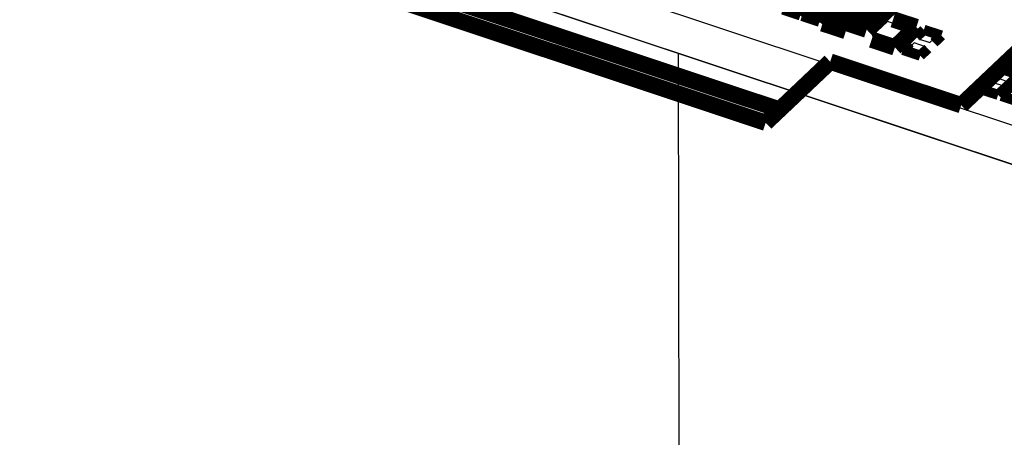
# Model space of a CAD drawing. Extents: x 0 to 1189, y 0 to 841.
# Tile 231 of 256: x 572 to 587, y 547 to 553. Entities that reach past the tile are written whole.
import ezdxf

# ---------------------------------------------------------------- set-up
doc = ezdxf.new("R2010")
doc.units = 0
doc.header["$LTSCALE"] = 65.395
doc.linetypes.add('DASHED', pattern=[0.2, 0.1, -0.1])
doc.layers.get('0').update_dxf_attribs({"linetype": 'CONTINUOUS'})

msp = doc.modelspace()

# ---------------------------------------------------------------- linework, layer by layer
at = {"color": 7, "linetype": 'Continuous'}
for p, q in [((634.624, 535.635), (571.439, 556.657)), ((634.625, 535.056), (571.44, 556.078)), ((586.783, 552.176), (586.88, 552.267)), ((586.88, 552.267), (587.048, 552.211)), ((586.621, 552.022), (586.717, 552.113)), ((586.717, 552.113), (586.885, 552.057)), ((586.951, 552.12), (586.783, 552.176)), ((586.789, 551.966), (586.621, 552.022)), ((586.885, 552.057), (586.789, 551.966))]:
    msp.add_line(p, q, dxfattribs=at)
at = {"color": 6, "linetype": 'Continuous'}
msp.add_line((575.382, 554.768), (597.677, 547.351), dxfattribs=at)
at = {"color": 1, "linetype": 'Continuous'}
for p, q in [((584.557, 553.217), (584.33, 553.002)), ((584.636, 552.9), (584.863, 553.116)), ((584.33, 553.002), (584.636, 552.9)), ((585.169, 553.014), (584.942, 552.799)), ((585.474, 552.912), (585.169, 553.014)), ((585.247, 552.697), (585.474, 552.912)), ((585.727, 552.848), (585.63, 552.757)), ((585.895, 552.792), (585.727, 552.848)), ((584.942, 552.799), (585.247, 552.697)), ((585.564, 552.694), (585.468, 552.603)), ((585.732, 552.638), (585.564, 552.694)), ((585.63, 552.757), (585.798, 552.701)), ((585.798, 552.701), (585.895, 552.792)), ((585.468, 552.603), (585.636, 552.547)), ((585.636, 552.547), (585.732, 552.638))]:
    msp.add_line(p, q, dxfattribs=at)
at = {"color": 7, "linetype": 'DASHED'}
msp.add_line((582.066, 552.543), (582.207, 487.539), dxfattribs=at)
at = {"color": 7, "linetype": 'Continuous'}
for points, const_width in [([(586.155, 554.118), (584.861, 552.891)], 0.242), ([(577.226, 553.818), (583.55, 551.714)], 0.242), ([(585.63, 553.813), (584.8, 553.026)], 0.242), ([(577.017, 553.625), (583.365, 551.512)], 0.242), ([(586.261, 551.772), (588.024, 553.442)], 0.242), ([(584.191, 553.4), (583.878, 553.103)], 0.151), ([(583.902, 553.095), (584.215, 553.392)], 0.151), ([(584.8, 553.026), (584.023, 553.284)], 0.242), ([(584.208, 552.984), (584.526, 553.286)], 0.242), ([(583.878, 553.103), (583.618, 553.19)], 0.151), ([(584.861, 552.891), (583.934, 553.199)], 0.242), ([(584.475, 553.306), (584.162, 553.009)], 0.151), ([(584.162, 553.009), (583.902, 553.095)], 0.151), ([(585.596, 552.93), (585.252, 553.044)], 0.242), ([(584.552, 552.87), (584.208, 552.984)], 0.242), ([(585.278, 552.628), (585.596, 552.93)], 0.242), ([(585.597, 552.784), (585.708, 552.889)], 0.151), ([(585.708, 552.889), (585.968, 552.803)], 0.151), ([(584.934, 552.743), (585.278, 552.628)], 0.242), ([(585.968, 552.803), (585.857, 552.697)], 0.151), ([(585.395, 552.592), (585.506, 552.697)], 0.151), ([(585.766, 552.611), (585.654, 552.506)], 0.151), ([(583.365, 551.512), (584.32, 552.417)], 0.242), ([(584.32, 552.417), (586.261, 551.772)], 0.242), ([(585.654, 552.506), (585.395, 552.592)], 0.151), ([(586.861, 552.308), (586.548, 552.011)], 0.151), ([(587.121, 552.222), (586.861, 552.308)], 0.151), ([(586.807, 551.925), (587.121, 552.222)], 0.151), ([(587.167, 552.207), (586.853, 551.91)], 0.151), ([(586.548, 552.011), (586.807, 551.925)], 0.151), ([(586.853, 551.91), (587.113, 551.823)], 0.151)]:
    msp.add_lwpolyline(points, dxfattribs=dict(at, const_width=const_width))

doc.saveas('drawing.dxf')
